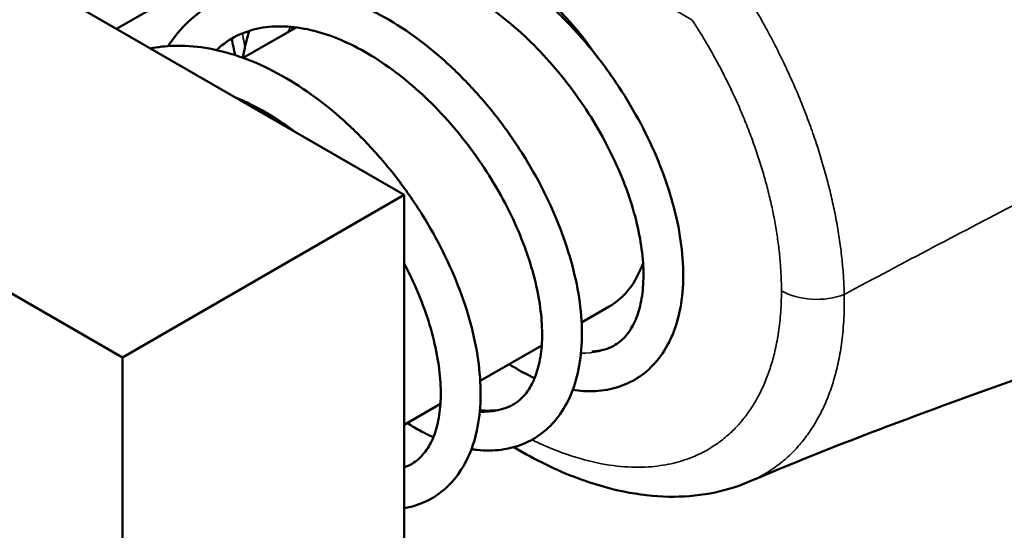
# Model space of a CAD drawing. Header units: millimetres. Extents: x 16 to 584, y 4 to 387.
# Tile 4 of 20: x 533 to 553, y 74 to 84. Entities that reach past the tile are written whole.
import ezdxf

# ---------------------------------------------------------------- set-up
doc = ezdxf.new("R2010")
doc.units = ezdxf.units.MM
doc.layers.add('Visible (ISO)', color=7, linetype='Continuous', lineweight=50)
doc.layers.add('Visible Narrow (ISO)', color=7, linetype='Continuous', lineweight=35)

msp = doc.modelspace()

# ---------------------------------------------------------------- linework, layer by layer
at = {"layer": 'Visible (ISO)'}
for p, q in [((540.601, 80.56), (519.387, 92.808)), ((534.944, 77.294), (513.731, 89.542)), ((534.822, 83.896), (536.445, 84.833)), ((537.369, 83.313), (538.43, 83.926)), ((534.944, 77.294), (540.601, 80.56)), ((540.601, 60.148), (540.601, 80.56)), ((544.167, 78.001), (544.722, 78.321)), ((542.13, 76.825), (543.365, 77.538)), ((534.944, 56.882), (534.944, 77.294)), ((540.601, 75.942), (541.33, 76.363))]:
    msp.add_line(p, q, dxfattribs=at)
for major_axis, start_param, end_param in [((-2, 3.464), 4.848059, 5.584688), ((2, -3.464), 0, 0.460042)]:
    msp.add_ellipse((542.722, 81.785), major_axis=major_axis, ratio=0.57735, start_param=start_param, end_param=end_param, dxfattribs=at)
for points, knots in [([(583.81, 99.476), (583.809, 98.403), (583.647, 97.239), (582.984, 95.154), (582.527, 94.201), (581.459, 92.473), (580.865, 91.679), (579.446, 89.971), (578.596, 89.075), (576.054, 86.647), (574.219, 85.206), (570.939, 83.399), (569.568, 82.832), (567.201, 82.024), (566.218, 81.734), (564.332, 81.108), (563.347, 80.757), (559.46, 79.33), (556.496, 78.153), (551.477, 76.349), (549.525, 75.65), (547.537, 74.802)], [0, 0, 0, 0, 0.36327, 0.36327, 0.680504, 0.680504, 0.974046, 0.974046, 1.353882, 1.353882, 2.060051, 2.060051, 2.498862, 2.498862, 2.87322, 2.87322, 3.267976, 3.267976, 4.45231, 4.45231, 5.247447, 5.247447, 5.247447, 5.247447]), ([(537.895, 84.741), (538.004, 84.907), (538.129, 85.06), (538.406, 85.333), (538.558, 85.452), (538.882, 85.651), (539.053, 85.731), (539.414, 85.854), (539.604, 85.896), (540.001, 85.941), (540.208, 85.943), (540.637, 85.907), (540.859, 85.866), (541.31, 85.745), (541.54, 85.662), (542, 85.457), (542.23, 85.334), (542.683, 85.052), (542.906, 84.894), (543.341, 84.546), (543.552, 84.357), (543.958, 83.954), (544.152, 83.74), (544.521, 83.293), (544.695, 83.061), (545.018, 82.582), (545.168, 82.336), (545.441, 81.837), (545.563, 81.584), (545.779, 81.077), (545.871, 80.823), (546.025, 80.319), (546.085, 80.07), (546.172, 79.581), (546.199, 79.342), (546.215, 78.881), (546.206, 78.659), (546.148, 78.24), (546.102, 78.043), (545.972, 77.685), (545.891, 77.522), (545.699, 77.241), (545.592, 77.121), (545.358, 76.922), (545.233, 76.842), (544.966, 76.718), (544.825, 76.674), (544.526, 76.62), (544.367, 76.611), (544.135, 76.626), (544.062, 76.633), (543.99, 76.645)], [36.597645, 36.597645, 36.597645, 36.597645, 36.747291, 36.747291, 36.896308, 36.896308, 37.042615, 37.042615, 37.190718, 37.190718, 37.344071, 37.344071, 37.503525, 37.503525, 37.667445, 37.667445, 37.833467, 37.833467, 37.99996, 37.99996, 38.166209, 38.166209, 38.332057, 38.332057, 38.497602, 38.497602, 38.663052, 38.663052, 38.828665, 38.828665, 38.99473, 38.99473, 39.16153, 39.16153, 39.329188, 39.329188, 39.497142, 39.497142, 39.662814, 39.662814, 39.820361, 39.820361, 39.964743, 39.964743, 40.099031, 40.099031, 40.23191, 40.23191, 40.371941, 40.371941, 40.434448, 40.434448, 40.434448, 40.434448]), ([(538.865, 84.661), (538.874, 84.67), (538.884, 84.679), (539.013, 84.794), (539.143, 84.881), (539.429, 85.021), (539.585, 85.072), (539.911, 85.132), (540.08, 85.143), (540.424, 85.126), (540.599, 85.101), (540.954, 85.016), (541.134, 84.958), (541.498, 84.809), (541.681, 84.719), (542.049, 84.509), (542.232, 84.39), (542.596, 84.122), (542.776, 83.975), (543.127, 83.656), (543.298, 83.485), (543.628, 83.122), (543.787, 82.931), (544.086, 82.535), (544.227, 82.33), (544.489, 81.911), (544.609, 81.697), (544.826, 81.269), (544.923, 81.053), (545.091, 80.627), (545.162, 80.416), (545.278, 80.005), (545.322, 79.806), (545.384, 79.423), (545.403, 79.241), (545.414, 78.898), (545.407, 78.738), (545.371, 78.443), (545.341, 78.309), (545.263, 78.067), (545.214, 77.961), (545.097, 77.77), (545.027, 77.69), (544.857, 77.547), (544.754, 77.492), (544.554, 77.434), (544.466, 77.42), (544.37, 77.418)], [36.765722, 36.765722, 36.765722, 36.765722, 36.780047, 36.780047, 36.959143, 36.959143, 37.142025, 37.142025, 37.31414, 37.31414, 37.475638, 37.475638, 37.631866, 37.631866, 37.786223, 37.786223, 37.94032, 37.94032, 38.094786, 38.094786, 38.249761, 38.249761, 38.405162, 38.405162, 38.560805, 38.560805, 38.716452, 38.716452, 38.871834, 38.871834, 39.02665, 39.02665, 39.180595, 39.180595, 39.333446, 39.333446, 39.48534, 39.48534, 39.637521, 39.637521, 39.79419, 39.79419, 39.966932, 39.966932, 40.177152, 40.177152, 40.317701, 40.317701, 40.317701, 40.317701]), ([(535.858, 83.551), (535.877, 83.58), (535.897, 83.609), (536.035, 83.803), (536.168, 83.954), (536.459, 84.216), (536.615, 84.327), (536.947, 84.511), (537.122, 84.584), (537.49, 84.691), (537.684, 84.725), (538.087, 84.755), (538.298, 84.748), (538.732, 84.695), (538.956, 84.646), (539.41, 84.508), (539.641, 84.417), (540.1, 84.196), (540.329, 84.065), (540.78, 83.77), (541.001, 83.605), (541.431, 83.245), (541.639, 83.051), (542.038, 82.638), (542.229, 82.42), (542.589, 81.966), (542.758, 81.73), (543.072, 81.246), (543.217, 80.998), (543.478, 80.497), (543.595, 80.243), (543.799, 79.736), (543.885, 79.482), (544.026, 78.98), (544.08, 78.733), (544.153, 78.249), (544.172, 78.013), (544.175, 77.559), (544.157, 77.341), (544.085, 76.933), (544.031, 76.741), (543.888, 76.397), (543.801, 76.242), (543.599, 75.978), (543.488, 75.866), (543.247, 75.683), (543.119, 75.61), (542.846, 75.5), (542.702, 75.463), (542.396, 75.423), (542.233, 75.423), (542.03, 75.444), (541.992, 75.449), (541.953, 75.455)], [30.314458, 30.314458, 30.314458, 30.314458, 30.340494, 30.340494, 30.494142, 30.494142, 30.642287, 30.642287, 30.788595, 30.788595, 30.937534, 30.937534, 31.092128, 31.092128, 31.252653, 31.252653, 31.417168, 31.417168, 31.583381, 31.583381, 31.749859, 31.749859, 31.91603, 31.91603, 32.081804, 32.081804, 32.247312, 32.247312, 32.412773, 32.412773, 32.578452, 32.578452, 32.744642, 32.744642, 32.911613, 32.911613, 33.079414, 33.079414, 33.247217, 33.247217, 33.411829, 33.411829, 33.566969, 33.566969, 33.708819, 33.708819, 33.842078, 33.842078, 33.975766, 33.975766, 34.117979, 34.117979, 34.151259, 34.151259, 34.151259, 34.151259]), ([(536.828, 83.472), (536.863, 83.503), (536.898, 83.534), (537.059, 83.662), (537.196, 83.743), (537.493, 83.866), (537.652, 83.908), (537.984, 83.951), (538.154, 83.953), (538.501, 83.921), (538.677, 83.889), (539.034, 83.79), (539.215, 83.725), (539.58, 83.563), (539.764, 83.466), (540.131, 83.243), (540.314, 83.117), (540.676, 82.838), (540.855, 82.685), (541.202, 82.356), (541.371, 82.18), (541.695, 81.81), (541.85, 81.615), (542.142, 81.213), (542.279, 81.005), (542.531, 80.583), (542.647, 80.369), (542.854, 79.94), (542.945, 79.725), (543.102, 79.301), (543.167, 79.092), (543.271, 78.686), (543.31, 78.49), (543.361, 78.115), (543.373, 77.937), (543.374, 77.604), (543.362, 77.449), (543.316, 77.166), (543.282, 77.037), (543.196, 76.807), (543.143, 76.706), (543.016, 76.526), (542.94, 76.451), (542.757, 76.321), (542.644, 76.272), (542.397, 76.225), (542.267, 76.221), (542.123, 76.239)], [30.48254, 30.48254, 30.48254, 30.48254, 30.53457, 30.53457, 30.715747, 30.715747, 30.897154, 30.897154, 31.066544, 31.066544, 31.226496, 31.226496, 31.382107, 31.382107, 31.536316, 31.536316, 31.690462, 31.690462, 31.845036, 31.845036, 32.000115, 32.000115, 32.155587, 32.155587, 32.311252, 32.311252, 32.466866, 32.466866, 32.622151, 32.622151, 32.776804, 32.776804, 32.930525, 32.930525, 33.083136, 33.083136, 33.234926, 33.234926, 33.387559, 33.387559, 33.546333, 33.546333, 33.725334, 33.725334, 33.942847, 33.942847, 34.131356, 34.131356, 34.131356, 34.131356]), ([(538.341, 83.875), (538.346, 83.887), (538.351, 83.899), (538.359, 83.918), (538.363, 83.926), (538.366, 83.934)], [36.44132972, 36.44132972, 36.44132972, 36.44132972, 36.45335171, 36.45335171, 36.46116628, 36.46116628, 36.46116628, 36.46116628]), ([(537.361, 83.316), (537.369, 83.364), (537.378, 83.411), (537.415, 83.594), (537.448, 83.727), (537.487, 83.856)], [36.2339767, 36.2339767, 36.2339767, 36.2339767, 36.2665196, 36.2665196, 36.3611692, 36.3611692, 36.3611692, 36.3611692]), ([(535.502, 83.504), (535.653, 83.534), (535.809, 83.551), (536.176, 83.563), (536.389, 83.549), (536.829, 83.478), (537.055, 83.421), (537.511, 83.266), (537.742, 83.167), (538.2, 82.93), (538.428, 82.792), (538.876, 82.483), (539.095, 82.312), (539.519, 81.941), (539.724, 81.741), (540.116, 81.319), (540.303, 81.097), (540.654, 80.636), (540.819, 80.398), (541.123, 79.909), (541.262, 79.66), (541.513, 79.156), (541.624, 78.902), (541.815, 78.395), (541.895, 78.142), (542.023, 77.643), (542.07, 77.397), (542.129, 76.918), (542.142, 76.685), (542.129, 76.239), (542.105, 76.026), (542.018, 75.628), (541.957, 75.443), (541.801, 75.114), (541.708, 74.968), (541.497, 74.72), (541.382, 74.616), (541.135, 74.448), (541.003, 74.383), (540.779, 74.306), (540.691, 74.283), (540.601, 74.267)], [24.566873, 24.566873, 24.566873, 24.566873, 24.684584, 24.684584, 24.840426, 24.840426, 25.001939, 25.001939, 25.166955, 25.166955, 25.333303, 25.333303, 25.499744, 25.499744, 25.665833, 25.665833, 25.831541, 25.831541, 25.99702, 25.99702, 26.162502, 26.162502, 26.328258, 26.328258, 26.494585, 26.494585, 26.661732, 26.661732, 26.829647, 26.829647, 26.997178, 26.997178, 27.160463, 27.160463, 27.313017, 27.313017, 27.452544, 27.452544, 27.585147, 27.585147, 27.667407, 27.667407, 27.667407, 27.667407]), ([(537.212, 82.517), (537.3, 82.482), (537.388, 82.443), (537.66, 82.313), (537.844, 82.21), (538.156, 82.01), (538.285, 81.92), (538.412, 81.824)], [25.0563287, 25.0563287, 25.0563287, 25.0563287, 25.1315457, 25.1315457, 25.2856672, 25.2856672, 25.3940481, 25.3940481, 25.3940481, 25.3940481]), ([(540.601, 79.19), (540.663, 79.07), (540.722, 78.949), (540.876, 78.614), (540.962, 78.4), (541.108, 77.979), (541.167, 77.772), (541.26, 77.372), (541.293, 77.179), (541.333, 76.812), (541.34, 76.638), (541.331, 76.315), (541.314, 76.166), (541.259, 75.893), (541.221, 75.771), (541.127, 75.552), (541.069, 75.457), (540.932, 75.286), (540.851, 75.216), (540.71, 75.134), (540.657, 75.109), (540.601, 75.09)], [26.129106, 26.129106, 26.129106, 26.129106, 26.216515, 26.216515, 26.371693, 26.371693, 26.526173, 26.526173, 26.679666, 26.679666, 26.832052, 26.832052, 26.983806, 26.983806, 27.137104, 27.137104, 27.298541, 27.298541, 27.484884, 27.484884, 27.587481, 27.587481, 27.587481, 27.587481]), ([(543.223, 76.882), (543.183, 76.9), (543.142, 76.92), (542.972, 77.005), (542.842, 77.079), (542.713, 77.161)], [40.6520654, 40.6520654, 40.6520654, 40.6520654, 40.6864736, 40.6864736, 40.7967707, 40.7967707, 40.7967707, 40.7967707]), ([(541.187, 75.692), (541.107, 75.728), (541.028, 75.768), (540.854, 75.862), (540.759, 75.918), (540.665, 75.979)], [34.3688803, 34.3688803, 34.3688803, 34.3688803, 34.4363399, 34.4363399, 34.5168415, 34.5168415, 34.5168415, 34.5168415]), ([(547.537, 74.802), (547.036, 74.588), (546.481, 74.49), (545.325, 74.511), (544.71, 74.64), (543.67, 75.026), (543.235, 75.238), (542.806, 75.495)], [0, 0, 0, 0, 0.2321008, 0.2321008, 0.4771855, 0.4771855, 0.6520561, 0.6520561, 0.6520561, 0.6520561])]:
    msp.add_open_spline(points, degree=3, knots=knots, dxfattribs=at)
msp.add_open_spline([(537.206, 83.369), (537.181, 83.48), (537.157, 83.59), (537.136, 83.701)], degree=3, dxfattribs=at)
at = {"layer": 'Visible Narrow (ISO)'}
msp.add_line((546.385, 84.081), (539.058, 88.311), dxfattribs=at)
msp.add_ellipse((548.89, 79.041), major_axis=(1, 0), ratio=0.577319, start_param=3.926964, end_param=5.300232, dxfattribs=at)
for points, knots in [([(583.81, 99.476), (583.81, 99.362), (583.735, 99.24), (583.584, 99.116), (583.24, 98.834), (582.502, 98.54), (581.452, 97.68), (580.552, 96.943), (579.422, 95.791), (578.254, 94.808), (577.077, 93.818), (575.861, 92.999), (574.523, 92.244), (573.142, 91.464), (571.632, 90.753), (570.153, 90.049), (568.675, 89.345), (567.23, 88.648), (565.818, 87.833), (564.383, 87.005), (562.983, 86.054), (561.554, 85.166), (560.152, 84.295), (558.723, 83.485), (557.29, 82.704), (555.872, 81.932), (554.449, 81.19), (553.026, 80.448), (551.831, 79.824), (550.637, 79.201), (549.444, 78.56)], [0.1374957, 0.1374957, 0.1374957, 0.1374957, 0.182957, 0.182957, 0.182957, 0.2862952, 0.2862952, 0.2862952, 0.3748498, 0.3748498, 0.3748498, 0.4640566, 0.4640566, 0.4640566, 0.5561033, 0.5561033, 0.5561033, 0.6480442, 0.6480442, 0.6480442, 0.7414635, 0.7414635, 0.7414635, 0.8331203, 0.8331203, 0.8331203, 0.9238269, 0.9238269, 0.9238269, 1, 1, 1, 1]), ([(549.444, 78.56), (549.442, 78.678), (549.437, 78.797), (549.43, 78.913), (549.422, 79.029), (549.413, 79.142), (549.401, 79.256), (549.389, 79.371), (549.375, 79.488), (549.359, 79.605), (549.342, 79.723), (549.323, 79.841), (549.302, 79.96), (549.281, 80.079), (549.258, 80.199), (549.232, 80.319), (549.206, 80.44), (549.178, 80.561), (549.148, 80.683), (549.118, 80.805), (549.086, 80.927), (549.051, 81.05), (549.017, 81.172), (548.98, 81.295), (548.941, 81.42), (548.902, 81.544), (548.86, 81.67), (548.815, 81.798), (548.771, 81.926), (548.723, 82.056), (548.672, 82.189), (548.621, 82.321), (548.568, 82.454), (548.511, 82.59), (548.454, 82.725), (548.394, 82.861), (548.331, 82.998), (548.268, 83.135), (548.203, 83.272), (548.134, 83.41), (548.066, 83.548), (547.994, 83.687), (547.917, 83.829), (547.841, 83.972), (547.759, 84.118), (547.669, 84.273), (547.579, 84.427), (547.48, 84.589), (547.374, 84.756)], [0, 0, 0, 0, 0.0625, 0.0625, 0.0625, 0.125, 0.125, 0.125, 0.1875, 0.1875, 0.1875, 0.25, 0.25, 0.25, 0.3125, 0.3125, 0.3125, 0.375, 0.375, 0.375, 0.4375, 0.4375, 0.4375, 0.5, 0.5, 0.5, 0.5625, 0.5625, 0.5625, 0.625, 0.625, 0.625, 0.6875, 0.6875, 0.6875, 0.75, 0.75, 0.75, 0.8125, 0.8125, 0.8125, 0.875, 0.875, 0.875, 0.9375, 0.9375, 0.9375, 1, 1, 1, 1]), ([(548.183, 78.632), (548.183, 78.737), (548.18, 78.842), (548.176, 78.944), (548.171, 79.046), (548.164, 79.146), (548.155, 79.247), (548.147, 79.349), (548.136, 79.452), (548.123, 79.555), (548.11, 79.659), (548.094, 79.763), (548.077, 79.868), (548.06, 79.973), (548.04, 80.079), (548.019, 80.185), (547.997, 80.292), (547.974, 80.399), (547.948, 80.506), (547.923, 80.613), (547.895, 80.721), (547.866, 80.829), (547.836, 80.937), (547.804, 81.045), (547.77, 81.155), (547.736, 81.264), (547.7, 81.375), (547.661, 81.488), (547.622, 81.6), (547.581, 81.715), (547.536, 81.831), (547.492, 81.947), (547.445, 82.064), (547.395, 82.183), (547.345, 82.302), (547.292, 82.422), (547.236, 82.542), (547.181, 82.662), (547.123, 82.783), (547.062, 82.904), (547.001, 83.024), (546.938, 83.146), (546.87, 83.27), (546.802, 83.395), (546.729, 83.523), (546.649, 83.658), (546.568, 83.793), (546.481, 83.935), (546.385, 84.081)], [0, 0, 0, 0, 0.0625, 0.0625, 0.0625, 0.125, 0.125, 0.125, 0.1875, 0.1875, 0.1875, 0.25, 0.25, 0.25, 0.3125, 0.3125, 0.3125, 0.375, 0.375, 0.375, 0.4375, 0.4375, 0.4375, 0.5, 0.5, 0.5, 0.5625, 0.5625, 0.5625, 0.625, 0.625, 0.625, 0.6875, 0.6875, 0.6875, 0.75, 0.75, 0.75, 0.8125, 0.8125, 0.8125, 0.875, 0.875, 0.875, 0.9375, 0.9375, 0.9375, 1, 1, 1, 1]), ([(537.353, 83.808), (537.358, 83.774), (537.363, 83.741), (537.369, 83.707), (537.379, 83.647), (537.39, 83.587), (537.402, 83.526)], [0.07426016, 0.07426016, 0.07426016, 0.07426016, 0.08108108, 0.08108108, 0.08108108, 0.09338843, 0.09338843, 0.09338843, 0.09338843]), ([(543.167, 75.643), (543.213, 75.62), (543.26, 75.598), (543.306, 75.577), (543.559, 75.461), (543.808, 75.365), (544.047, 75.292), (544.286, 75.218), (544.514, 75.167), (544.726, 75.135), (544.938, 75.103), (545.133, 75.091), (545.312, 75.092), (545.491, 75.093), (545.654, 75.107), (545.804, 75.132), (545.954, 75.156), (546.091, 75.19), (546.217, 75.231), (546.342, 75.271), (546.457, 75.319), (546.561, 75.37), (546.666, 75.422), (546.76, 75.477), (546.846, 75.535), (546.932, 75.592), (547.01, 75.652), (547.081, 75.713), (547.153, 75.774), (547.218, 75.836), (547.279, 75.901), (547.34, 75.966), (547.397, 76.033), (547.451, 76.103), (547.505, 76.173), (547.557, 76.247), (547.606, 76.324), (547.655, 76.402), (547.701, 76.483), (547.744, 76.567), (547.787, 76.652), (547.827, 76.739), (547.864, 76.83), (547.901, 76.92), (547.935, 77.015), (547.966, 77.112), (547.998, 77.21), (548.026, 77.311), (548.051, 77.419), (548.076, 77.526), (548.098, 77.639), (548.118, 77.761), (548.137, 77.884), (548.153, 78.015), (548.164, 78.16), (548.176, 78.304), (548.183, 78.461), (548.183, 78.632)], [0.5085341, 0.5085341, 0.5085341, 0.5085341, 0.5135135, 0.5135135, 0.5135135, 0.5405405, 0.5405405, 0.5405405, 0.5675676, 0.5675676, 0.5675676, 0.5945946, 0.5945946, 0.5945946, 0.6216216, 0.6216216, 0.6216216, 0.6486486, 0.6486486, 0.6486486, 0.6756757, 0.6756757, 0.6756757, 0.7027027, 0.7027027, 0.7027027, 0.7297297, 0.7297297, 0.7297297, 0.7567568, 0.7567568, 0.7567568, 0.7837838, 0.7837838, 0.7837838, 0.8108108, 0.8108108, 0.8108108, 0.8378378, 0.8378378, 0.8378378, 0.8648649, 0.8648649, 0.8648649, 0.8918919, 0.8918919, 0.8918919, 0.9189189, 0.9189189, 0.9189189, 0.9459459, 0.9459459, 0.9459459, 0.972973, 0.972973, 0.972973, 1, 1, 1, 1]), ([(547.537, 74.802), (547.585, 74.822), (547.631, 74.843), (547.676, 74.865), (547.793, 74.923), (547.898, 74.985), (547.994, 75.05), (548.09, 75.115), (548.177, 75.182), (548.256, 75.25), (548.336, 75.319), (548.408, 75.39), (548.476, 75.463), (548.544, 75.536), (548.607, 75.611), (548.667, 75.69), (548.727, 75.77), (548.784, 75.853), (548.838, 75.941), (548.892, 76.028), (548.943, 76.12), (548.991, 76.216), (549.038, 76.311), (549.082, 76.41), (549.122, 76.513), (549.162, 76.616), (549.199, 76.723), (549.232, 76.834), (549.265, 76.945), (549.295, 77.06), (549.321, 77.181), (549.348, 77.303), (549.371, 77.432), (549.39, 77.571), (549.409, 77.71), (549.425, 77.859), (549.434, 78.023), (549.444, 78.187), (549.448, 78.366), (549.444, 78.56)], [0.6653813, 0.6653813, 0.6653813, 0.6653813, 0.6756757, 0.6756757, 0.6756757, 0.7027027, 0.7027027, 0.7027027, 0.7297297, 0.7297297, 0.7297297, 0.7567568, 0.7567568, 0.7567568, 0.7837838, 0.7837838, 0.7837838, 0.8108108, 0.8108108, 0.8108108, 0.8378378, 0.8378378, 0.8378378, 0.8648649, 0.8648649, 0.8648649, 0.8918919, 0.8918919, 0.8918919, 0.9189189, 0.9189189, 0.9189189, 0.9459459, 0.9459459, 0.9459459, 0.972973, 0.972973, 0.972973, 1, 1, 1, 1]), ([(540.758, 75.163), (540.756, 75.162), (540.706, 75.133), (540.653, 75.107), (540.6, 75.087)], [27.48599796, 27.48599796, 27.48599796, 27.48599796, 27.48893572, 27.56333327, 27.56333327, 27.56333327, 27.56333327])]:
    msp.add_open_spline(points, degree=3, knots=knots, dxfattribs=at)
for points in [[(538.267, 83.831), (538.283, 83.867), (538.3, 83.902), (538.317, 83.937)], [(536.823, 83.47), (536.921, 83.556), (537.027, 83.632), (537.138, 83.698)], [(544.83, 77.544), (544.634, 77.431), (544.405, 77.377), (544.153, 77.384)], [(542.794, 76.353), (542.6, 76.241), (542.37, 76.188), (542.117, 76.196)], [(542.125, 76.26), (542.137, 76.252), (542.15, 76.243), (542.162, 76.235)]]:
    msp.add_open_spline(points, degree=3, dxfattribs=at)

doc.saveas('drawing.dxf')
